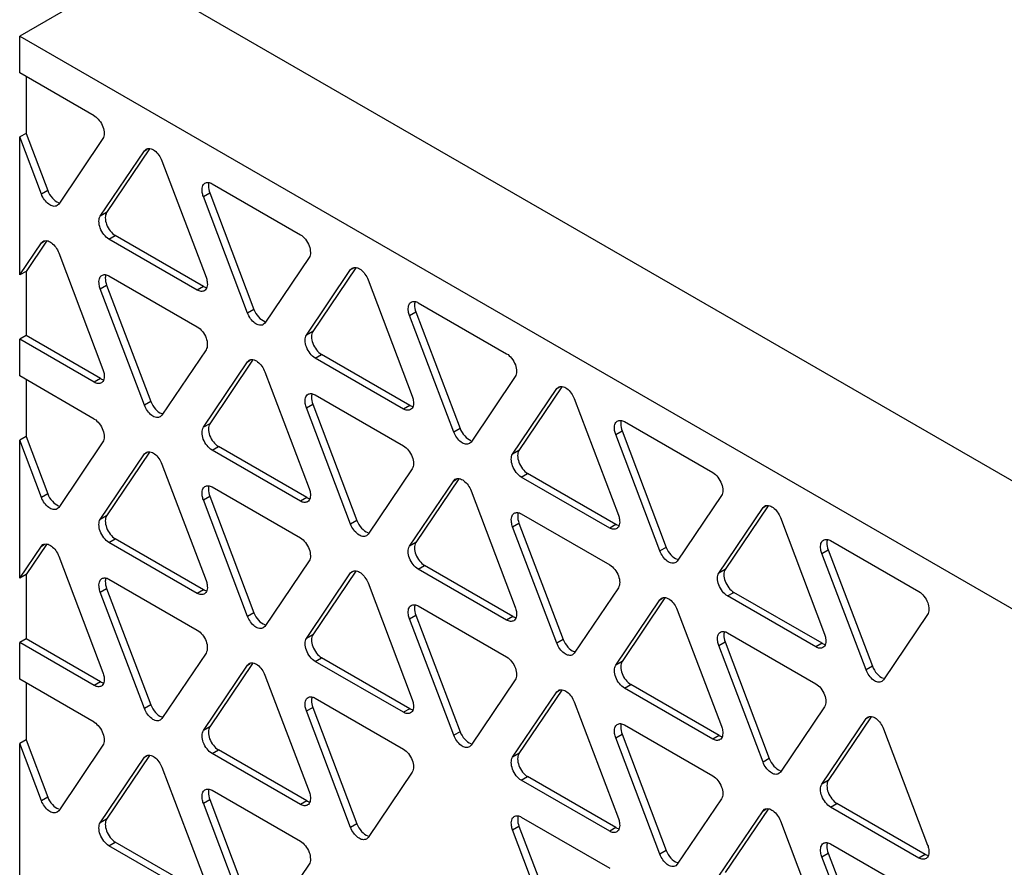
# Model space of a CAD drawing. Header units: millimetres. Extents: x 64 to 499, y 65 to 721.
# Tile 6 of 13: x 98 to 120, y 216 to 235. Entities that reach past the tile are written whole.
import ezdxf

# ---------------------------------------------------------------- set-up
doc = ezdxf.new("R2010")
doc.units = ezdxf.units.MM
doc.header["$LTSCALE"] = 51.146587
doc.layers.get('0').update_dxf_attribs({"linetype": 'CONTINUOUS'})

msp = doc.modelspace()

# ---------------------------------------------------------------- linework, layer by layer
at = {"color": 7, "linetype": 'Continuous'}
for p, q in [((100.233, 235.714), (97.758, 234.285)), ((100.233, 235.714), (156.158, 203.426)), ((97.758, 234.285), (154.327, 201.625)), ((97.758, 233.468), (97.758, 234.285)), ((99.422, 232.507), (97.758, 233.468)), ((97.899, 233.386), (97.899, 232.114)), ((97.899, 232.114), (97.758, 232.033)), ((97.899, 232.114), (98.383, 230.839)), ((98.241, 230.757), (97.758, 232.033)), ((97.758, 228.952), (97.758, 232.033)), ((99.616, 231.996), (98.63, 230.533)), ((99.556, 230.265), (100.542, 231.727)), ((100.655, 231.767), (99.698, 230.346)), ((100.542, 231.727), (100.604, 231.763)), ((100.542, 231.727), (100.578, 231.76)), ((100.93, 231.503), (101.916, 228.902)), ((102.05, 230.989), (104.022, 229.851)), ((98.383, 230.839), (98.241, 230.757)), ((101.857, 230.702), (101.998, 230.783)), ((101.998, 230.783), (102.983, 228.182)), ((98.63, 230.533), (98.594, 230.5)), ((102.842, 228.101), (101.857, 230.702)), ((99.698, 230.346), (99.556, 230.265)), ((97.758, 228.952), (98.241, 229.67)), ((98.354, 229.709), (97.899, 229.033)), ((98.241, 229.67), (98.302, 229.705)), ((98.241, 229.67), (98.277, 229.703)), ((99.75, 229.752), (99.892, 229.834)), ((101.722, 228.614), (99.75, 229.752)), ((101.863, 228.695), (99.892, 229.834)), ((98.63, 229.445), (99.616, 226.843)), ((104.217, 229.339), (103.231, 227.876)), ((97.899, 229.033), (97.758, 228.952)), ((97.899, 229.033), (97.899, 227.598)), ((104.157, 227.608), (105.143, 229.071)), ((105.256, 229.11), (104.298, 227.69)), ((105.143, 229.071), (105.204, 229.106)), ((105.143, 229.071), (105.179, 229.104)), ((99.75, 228.931), (101.722, 227.793)), ((105.532, 228.847), (106.517, 226.246)), ((99.556, 228.643), (99.698, 228.725)), ((100.542, 226.042), (99.556, 228.643)), ((99.698, 228.725), (100.684, 226.124)), ((101.863, 228.695), (101.722, 228.614)), ((106.652, 228.333), (108.624, 227.194)), ((102.983, 228.182), (102.842, 228.101)), ((106.458, 228.045), (106.599, 228.127)), ((106.599, 228.127), (107.585, 225.526)), ((103.231, 227.876), (103.195, 227.843)), ((107.444, 225.444), (106.458, 228.045)), ((104.298, 227.69), (104.157, 227.608)), ((97.899, 227.598), (97.758, 227.517)), ((99.422, 226.556), (97.758, 227.517)), ((97.758, 226.696), (97.758, 227.517)), ((99.563, 226.638), (97.899, 227.598)), ((101.916, 227.281), (100.93, 225.818)), ((101.857, 225.55), (102.842, 227.013)), ((102.955, 227.052), (101.998, 225.631)), ((102.842, 227.013), (102.902, 227.048)), ((102.842, 227.013), (102.877, 227.046)), ((104.351, 227.096), (104.493, 227.177)), ((106.323, 225.957), (104.351, 227.096)), ((106.465, 226.039), (104.493, 227.177)), ((103.231, 226.789), (104.217, 224.187)), ((99.422, 225.735), (97.758, 226.696)), ((97.899, 226.614), (97.899, 225.342)), ((99.563, 226.638), (99.422, 226.556)), ((108.818, 226.683), (107.832, 225.22)), ((108.758, 224.952), (109.744, 226.415)), ((109.857, 226.454), (108.9, 225.034)), ((109.744, 226.415), (109.805, 226.45)), ((109.744, 226.415), (109.78, 226.448)), ((100.684, 226.124), (100.542, 226.042)), ((104.351, 226.275), (106.323, 225.136)), ((110.133, 226.19), (111.118, 223.589)), ((104.157, 225.987), (104.298, 226.069)), ((105.143, 223.386), (104.157, 225.987)), ((104.298, 226.069), (105.285, 223.468)), ((106.465, 226.039), (106.323, 225.957)), ((100.93, 225.818), (100.894, 225.785)), ((111.253, 225.676), (113.225, 224.538)), ((101.998, 225.631), (101.857, 225.55)), ((107.585, 225.526), (107.444, 225.444)), ((111.059, 225.389), (111.2, 225.471)), ((111.2, 225.471), (112.186, 222.869)), ((97.899, 225.342), (97.758, 225.26)), ((98.241, 223.985), (97.758, 225.26)), ((97.758, 222.179), (97.758, 225.26)), ((97.899, 225.342), (98.383, 224.066)), ((99.616, 225.223), (98.63, 223.76)), ((112.045, 222.788), (111.059, 225.389)), ((102.05, 225.038), (102.192, 225.12)), ((104.022, 223.9), (102.05, 225.038)), ((104.164, 223.982), (102.192, 225.12)), ((107.832, 225.22), (107.797, 225.187)), ((108.9, 225.034), (108.758, 224.952)), ((99.556, 223.493), (100.542, 224.954)), ((100.656, 224.994), (99.698, 223.574)), ((100.542, 224.954), (100.604, 224.99)), ((100.542, 224.954), (100.578, 224.988)), ((100.93, 224.73), (101.916, 222.13)), ((106.517, 224.624), (105.532, 223.162)), ((106.458, 222.893), (107.444, 224.357)), ((107.557, 224.396), (106.599, 222.975)), ((107.444, 224.357), (107.505, 224.392)), ((107.444, 224.357), (107.479, 224.39)), ((108.952, 224.439), (109.094, 224.521)), ((110.924, 223.301), (108.952, 224.439)), ((111.065, 223.383), (109.094, 224.521)), ((102.05, 224.218), (104.022, 223.079)), ((107.832, 224.132), (108.818, 221.531)), ((98.383, 224.066), (98.241, 223.985)), ((101.857, 223.929), (101.998, 224.011)), ((102.842, 221.328), (101.857, 223.929)), ((101.998, 224.011), (102.983, 221.41)), ((104.164, 223.982), (104.022, 223.9)), ((113.419, 224.026), (112.433, 222.563)), ((98.63, 223.76), (98.594, 223.727)), ((113.36, 222.295), (114.346, 223.758)), ((114.458, 223.797), (113.501, 222.377)), ((114.346, 223.758), (114.407, 223.793)), ((114.346, 223.758), (114.381, 223.791)), ((99.698, 223.574), (99.556, 223.493)), ((105.285, 223.468), (105.143, 223.386)), ((108.952, 223.619), (110.924, 222.48)), ((114.734, 223.534), (115.72, 220.933)), ((108.758, 223.33), (108.9, 223.412)), ((109.744, 220.73), (108.758, 223.33)), ((108.9, 223.412), (109.886, 220.811)), ((111.065, 223.383), (110.924, 223.301)), ((99.75, 222.98), (99.892, 223.061)), ((101.863, 221.923), (99.892, 223.061)), ((105.532, 223.162), (105.496, 223.128)), ((97.758, 222.179), (98.241, 222.897)), ((98.354, 222.936), (97.899, 222.261)), ((98.241, 222.897), (98.302, 222.932)), ((98.241, 222.897), (98.277, 222.93)), ((101.722, 221.841), (99.75, 222.98)), ((106.599, 222.975), (106.458, 222.893)), ((112.186, 222.869), (112.045, 222.788)), ((115.66, 222.733), (115.802, 222.814)), ((115.802, 222.814), (116.787, 220.213)), ((115.854, 223.02), (117.826, 221.882)), ((98.63, 222.672), (99.616, 220.072)), ((116.646, 220.131), (115.66, 222.733)), ((104.217, 222.567), (103.231, 221.104)), ((106.652, 222.382), (106.793, 222.463)), ((108.624, 221.243), (106.652, 222.382)), ((108.766, 221.325), (106.793, 222.463)), ((112.433, 222.563), (112.398, 222.53)), ((113.501, 222.377), (113.36, 222.295)), ((97.899, 222.261), (97.758, 222.179)), ((97.899, 222.261), (97.899, 220.826)), ((99.75, 222.159), (101.722, 221.021)), ((104.157, 220.836), (105.143, 222.298)), ((105.256, 222.338), (104.298, 220.918)), ((105.143, 222.298), (105.205, 222.334)), ((105.143, 222.298), (105.179, 222.332)), ((99.556, 221.871), (99.698, 221.952)), ((99.698, 221.952), (100.684, 219.352)), ((105.532, 222.074), (106.517, 219.474)), ((111.118, 221.968), (110.133, 220.505)), ((100.542, 219.27), (99.556, 221.871)), ((101.863, 221.923), (101.722, 221.841)), ((112.158, 221.74), (111.2, 220.319)), ((112.045, 221.7), (112.106, 221.735)), ((112.045, 221.7), (112.081, 221.733)), ((113.554, 221.783), (113.695, 221.864)), ((115.525, 220.645), (113.554, 221.783)), ((115.667, 220.726), (113.695, 221.864)), ((106.652, 221.561), (108.624, 220.422)), ((111.059, 220.237), (112.045, 221.7)), ((102.983, 221.41), (102.842, 221.328)), ((106.458, 221.273), (106.599, 221.355)), ((107.444, 218.672), (106.458, 221.273)), ((106.599, 221.355), (107.585, 218.753)), ((108.766, 221.325), (108.624, 221.243)), ((112.433, 221.476), (113.419, 218.874)), ((118.02, 221.37), (117.034, 219.907)), ((103.231, 221.104), (103.195, 221.07)), ((104.298, 220.918), (104.157, 220.836)), ((113.554, 220.962), (115.525, 219.824)), ((97.899, 220.826), (97.758, 220.744)), ((99.422, 219.784), (97.758, 220.744)), ((97.758, 219.923), (97.758, 220.744)), ((99.563, 219.865), (97.899, 220.826)), ((109.886, 220.811), (109.744, 220.73)), ((113.36, 220.674), (113.501, 220.756)), ((114.346, 218.073), (113.36, 220.674)), ((113.501, 220.756), (114.487, 218.155)), ((115.667, 220.726), (115.525, 220.645)), ((101.916, 220.508), (100.93, 219.046)), ((104.351, 220.323), (104.493, 220.405)), ((106.465, 219.266), (104.493, 220.405)), ((110.133, 220.505), (110.097, 220.472)), ((101.857, 218.778), (102.842, 220.24)), ((102.955, 220.279), (101.998, 218.859)), ((102.842, 220.24), (102.902, 220.275)), ((102.842, 220.24), (102.877, 220.273)), ((106.323, 219.185), (104.351, 220.323)), ((111.2, 220.319), (111.059, 220.237)), ((116.787, 220.213), (116.646, 220.131)), ((103.231, 220.016), (104.217, 217.415)), ((99.422, 218.962), (97.758, 219.923)), ((97.899, 219.841), (97.899, 218.569)), ((99.563, 219.865), (99.422, 219.784)), ((108.818, 219.911), (107.832, 218.448)), ((111.253, 219.725), (111.395, 219.807)), ((113.366, 218.668), (111.395, 219.807)), ((117.034, 219.907), (116.999, 219.874)), ((108.758, 218.18), (109.744, 219.642)), ((109.858, 219.681), (108.9, 218.262)), ((109.744, 219.642), (109.806, 219.677)), ((109.744, 219.642), (109.78, 219.675)), ((113.225, 218.587), (111.253, 219.725)), ((100.684, 219.352), (100.542, 219.27)), ((104.157, 219.215), (104.298, 219.296)), ((104.298, 219.296), (105.285, 216.695)), ((104.351, 219.503), (106.323, 218.365)), ((110.133, 219.417), (111.118, 216.817)), ((115.72, 219.311), (114.734, 217.849)), ((105.143, 216.614), (104.157, 219.215)), ((106.465, 219.266), (106.323, 219.185)), ((116.759, 219.083), (115.802, 217.662)), ((116.646, 219.044), (116.706, 219.079)), ((116.646, 219.044), (116.681, 219.077)), ((100.93, 219.046), (100.894, 219.012)), ((101.998, 218.859), (101.857, 218.778)), ((111.253, 218.904), (113.225, 217.766)), ((115.66, 217.58), (116.646, 219.044)), ((107.585, 218.753), (107.444, 218.672)), ((111.059, 218.617), (111.2, 218.698)), ((111.2, 218.698), (112.186, 216.097)), ((113.366, 218.668), (113.225, 218.587)), ((117.034, 218.82), (118.02, 216.218)), ((97.899, 218.569), (97.758, 218.487)), ((98.241, 217.212), (97.758, 218.487)), ((97.758, 206.769), (97.758, 218.487)), ((97.899, 218.569), (98.383, 217.293)), ((99.616, 218.45), (98.63, 216.987)), ((107.832, 218.448), (107.796, 218.414)), ((112.045, 216.015), (111.059, 218.617)), ((100.655, 218.221), (99.698, 216.801)), ((100.542, 218.182), (100.603, 218.217)), ((100.542, 218.182), (100.578, 218.215)), ((102.05, 218.266), (102.192, 218.348)), ((104.022, 217.128), (102.05, 218.266)), ((104.164, 217.209), (102.192, 218.348)), ((108.9, 218.262), (108.758, 218.18)), ((99.556, 216.72), (100.542, 218.182)), ((114.487, 218.155), (114.346, 218.073)), ((100.93, 217.958), (101.916, 215.357)), ((106.517, 217.852), (105.532, 216.389)), ((114.734, 217.849), (114.698, 217.816)), ((108.952, 217.667), (109.094, 217.749)), ((110.924, 216.529), (108.952, 217.667)), ((111.065, 216.61), (109.094, 217.749)), ((115.802, 217.662), (115.66, 217.58)), ((102.05, 217.445), (104.022, 216.306)), ((98.383, 217.293), (98.241, 217.212)), ((101.857, 217.156), (101.998, 217.238)), ((102.842, 214.555), (101.857, 217.156)), ((101.998, 217.238), (102.983, 214.637)), ((104.164, 217.209), (104.022, 217.128)), ((113.419, 217.254), (112.433, 215.791)), ((115.854, 217.069), (115.995, 217.151)), ((117.967, 216.012), (115.995, 217.151)), ((98.63, 216.987), (98.594, 216.954)), ((113.36, 215.524), (114.346, 216.985)), ((114.459, 217.025), (113.501, 215.605)), ((114.346, 216.985), (114.407, 217.021)), ((114.346, 216.985), (114.381, 217.019)), ((117.826, 215.931), (115.854, 217.069)), ((99.698, 216.801), (99.556, 216.72)), ((105.285, 216.695), (105.143, 216.614)), ((108.952, 216.847), (110.924, 215.708)), ((114.734, 216.761), (115.72, 214.161)), ((108.758, 216.558), (108.9, 216.64)), ((109.744, 213.957), (108.758, 216.558)), ((108.9, 216.64), (109.886, 214.039)), ((111.065, 216.61), (110.924, 216.529)), ((99.75, 216.207), (99.892, 216.289)), ((101.863, 215.15), (99.892, 216.289)), ((105.532, 216.389), (105.496, 216.356)), ((115.854, 216.248), (117.826, 215.11)), ((101.722, 215.069), (99.75, 216.207)), ((112.186, 216.097), (112.045, 216.015)), ((115.66, 215.96), (115.802, 216.042)), ((115.802, 216.042), (116.787, 213.441)), ((117.967, 216.012), (117.826, 215.931)), ((104.217, 215.794), (103.231, 214.331)), ((112.433, 215.791), (112.398, 215.758)), ((116.646, 213.359), (115.66, 215.96))]:
    msp.add_line(p, q, dxfattribs=at)
for points, knots in [([(99.422, 232.507), (99.466, 232.482), (99.543, 232.404), (99.623, 232.267), (99.653, 232.122), (99.638, 232.028), (99.616, 231.996)], [0, 0, 0, 0, 0.256841, 0.54309, 0.801105, 1, 1, 1, 1]), ([(100.578, 231.76), (100.603, 231.775), (100.675, 231.784), (100.778, 231.729), (100.867, 231.63), (100.913, 231.548), (100.93, 231.503)], [0, 0, 0, 0, 0.183038, 0.415068, 0.703117, 1, 1, 1, 1]), ([(101.857, 230.702), (101.845, 230.732), (101.831, 230.785), (101.826, 230.86), (101.833, 230.92), (101.853, 230.97), (101.879, 230.993), (101.892, 231.001)], [0, 0, 0, 0, 0.298684, 0.507132, 0.693634, 0.855144, 1, 1, 1, 1]), ([(101.892, 231.001), (101.914, 231.014), (101.972, 231.024), (102.025, 231.004), (102.05, 230.989)], [0, 0, 0, 0, 0.459303, 1, 1, 1, 1]), ([(101.974, 230.99), (101.971, 230.974), (101.964, 230.905), (101.979, 230.834), (101.998, 230.783)], [0, 0, 0, 0, 0.226283, 1, 1, 1, 1]), ([(98.594, 230.5), (98.569, 230.485), (98.496, 230.477), (98.393, 230.532), (98.305, 230.63), (98.258, 230.713), (98.241, 230.757)], [0, 0, 0, 0, 0.18305, 0.415109, 0.703089, 1, 1, 1, 1]), ([(98.383, 230.839), (98.406, 230.777), (98.472, 230.671), (98.572, 230.587), (98.627, 230.572)], [0, 0, 0, 0, 0.537113, 1, 1, 1, 1]), ([(99.698, 230.346), (99.676, 230.314), (99.66, 230.219), (99.69, 230.075), (99.771, 229.937), (99.848, 229.859), (99.892, 229.834)], [0, 0, 0, 0, 0.1987, 0.456762, 0.743138, 1, 1, 1, 1]), ([(99.75, 229.752), (99.706, 229.777), (99.629, 229.855), (99.549, 229.993), (99.518, 230.138), (99.534, 230.232), (99.556, 230.265)], [0, 0, 0, 0, 0.256862, 0.543238, 0.8013, 1, 1, 1, 1]), ([(104.022, 229.851), (104.066, 229.826), (104.143, 229.748), (104.224, 229.611), (104.254, 229.466), (104.239, 229.372), (104.217, 229.339)], [0, 0, 0, 0, 0.25667, 0.542764, 0.800894, 1, 1, 1, 1]), ([(98.277, 229.703), (98.302, 229.717), (98.374, 229.726), (98.478, 229.671), (98.566, 229.572), (98.613, 229.49), (98.63, 229.445)], [0, 0, 0, 0, 0.183034, 0.414992, 0.703051, 1, 1, 1, 1]), ([(99.592, 228.943), (99.614, 228.956), (99.671, 228.966), (99.725, 228.946), (99.75, 228.931)], [0, 0, 0, 0, 0.459299, 1, 1, 1, 1]), ([(105.179, 229.104), (105.204, 229.119), (105.276, 229.127), (105.38, 229.072), (105.468, 228.974), (105.515, 228.891), (105.532, 228.847)], [0, 0, 0, 0, 0.183052, 0.415189, 0.703139, 1, 1, 1, 1]), ([(99.556, 228.643), (99.545, 228.673), (99.531, 228.727), (99.525, 228.802), (99.532, 228.862), (99.553, 228.912), (99.578, 228.935), (99.592, 228.943)], [0, 0, 0, 0, 0.298686, 0.507114, 0.693604, 0.855122, 1, 1, 1, 1]), ([(99.674, 228.932), (99.67, 228.916), (99.664, 228.846), (99.678, 228.775), (99.698, 228.725)], [0, 0, 0, 0, 0.226268, 1, 1, 1, 1]), ([(101.916, 228.902), (101.928, 228.872), (101.942, 228.818), (101.948, 228.743), (101.94, 228.683), (101.919, 228.633), (101.894, 228.61), (101.881, 228.602)], [0, 0, 0, 0, 0.298674, 0.507047, 0.693493, 0.85503, 1, 1, 1, 1]), ([(101.881, 228.602), (101.859, 228.589), (101.801, 228.579), (101.748, 228.599), (101.722, 228.614)], [0, 0, 0, 0, 0.459344, 1, 1, 1, 1]), ([(101.863, 228.695), (101.87, 228.692), (101.894, 228.679), (101.921, 228.671), (101.94, 228.669)], [0, 0, 0, 0, 0.266793, 1, 1, 1, 1]), ([(106.458, 228.045), (106.446, 228.076), (106.432, 228.129), (106.427, 228.204), (106.434, 228.263), (106.455, 228.314), (106.48, 228.337), (106.493, 228.345)], [0, 0, 0, 0, 0.298687, 0.507111, 0.693586, 0.855095, 1, 1, 1, 1]), ([(106.493, 228.345), (106.515, 228.357), (106.573, 228.367), (106.626, 228.348), (106.652, 228.333)], [0, 0, 0, 0, 0.459227, 1, 1, 1, 1]), ([(106.575, 228.333), (106.572, 228.318), (106.565, 228.248), (106.58, 228.178), (106.599, 228.127)], [0, 0, 0, 0, 0.22627, 1, 1, 1, 1]), ([(103.195, 227.843), (103.17, 227.829), (103.098, 227.82), (102.994, 227.875), (102.906, 227.974), (102.859, 228.056), (102.842, 228.101)], [0, 0, 0, 0, 0.183065, 0.415149, 0.703055, 1, 1, 1, 1]), ([(102.983, 228.182), (103.007, 228.121), (103.073, 228.015), (103.173, 227.931), (103.228, 227.916)], [0, 0, 0, 0, 0.537181, 1, 1, 1, 1]), ([(101.722, 227.793), (101.766, 227.768), (101.843, 227.69), (101.924, 227.552), (101.954, 227.408), (101.938, 227.313), (101.916, 227.281)], [0, 0, 0, 0, 0.256793, 0.543027, 0.801104, 1, 1, 1, 1]), ([(104.298, 227.69), (104.277, 227.658), (104.261, 227.563), (104.291, 227.418), (104.372, 227.28), (104.449, 227.202), (104.493, 227.177)], [0, 0, 0, 0, 0.198857, 0.456914, 0.743202, 1, 1, 1, 1]), ([(104.351, 227.096), (104.308, 227.121), (104.23, 227.199), (104.15, 227.336), (104.119, 227.481), (104.135, 227.576), (104.157, 227.608)], [0, 0, 0, 0, 0.256798, 0.543086, 0.801143, 1, 1, 1, 1]), ([(102.877, 227.046), (102.903, 227.061), (102.975, 227.07), (103.079, 227.015), (103.167, 226.916), (103.214, 226.833), (103.231, 226.789)], [0, 0, 0, 0, 0.183029, 0.414902, 0.702971, 1, 1, 1, 1]), ([(108.624, 227.194), (108.668, 227.169), (108.745, 227.091), (108.826, 226.954), (108.856, 226.809), (108.84, 226.715), (108.818, 226.683)], [0, 0, 0, 0, 0.256973, 0.543301, 0.801244, 1, 1, 1, 1]), ([(99.616, 226.843), (99.627, 226.813), (99.641, 226.76), (99.647, 226.685), (99.64, 226.625), (99.619, 226.575), (99.594, 226.552), (99.58, 226.544)], [0, 0, 0, 0, 0.298683, 0.50708, 0.693539, 0.85506, 1, 1, 1, 1]), ([(99.58, 226.544), (99.558, 226.532), (99.501, 226.521), (99.447, 226.541), (99.422, 226.556)], [0, 0, 0, 0, 0.459319, 1, 1, 1, 1]), ([(99.563, 226.638), (99.57, 226.634), (99.594, 226.621), (99.62, 226.613), (99.64, 226.611)], [0, 0, 0, 0, 0.266662, 1, 1, 1, 1]), ([(109.78, 226.448), (109.805, 226.462), (109.878, 226.471), (109.981, 226.416), (110.069, 226.317), (110.116, 226.235), (110.133, 226.19)], [0, 0, 0, 0, 0.18305, 0.415109, 0.703089, 1, 1, 1, 1]), ([(100.684, 226.124), (100.707, 226.062), (100.773, 225.957), (100.872, 225.873), (100.927, 225.857)], [0, 0, 0, 0, 0.537171, 1, 1, 1, 1]), ([(104.157, 225.987), (104.146, 226.017), (104.131, 226.07), (104.126, 226.145), (104.133, 226.205), (104.154, 226.256), (104.179, 226.279), (104.193, 226.287)], [0, 0, 0, 0, 0.298688, 0.5071, 0.693575, 0.855095, 1, 1, 1, 1]), ([(104.193, 226.287), (104.214, 226.299), (104.272, 226.309), (104.326, 226.29), (104.351, 226.275)], [0, 0, 0, 0, 0.459262, 1, 1, 1, 1]), ([(104.275, 226.275), (104.271, 226.26), (104.265, 226.19), (104.279, 226.119), (104.298, 226.069)], [0, 0, 0, 0, 0.226264, 1, 1, 1, 1]), ([(106.517, 226.246), (106.529, 226.216), (106.543, 226.162), (106.548, 226.087), (106.541, 226.027), (106.52, 225.977), (106.495, 225.953), (106.482, 225.945)], [0, 0, 0, 0, 0.298676, 0.5071, 0.693567, 0.855071, 1, 1, 1, 1]), ([(100.894, 225.785), (100.869, 225.77), (100.797, 225.762), (100.694, 225.817), (100.606, 225.915), (100.559, 225.998), (100.542, 226.042)], [0, 0, 0, 0, 0.183031, 0.415, 0.703127, 1, 1, 1, 1]), ([(106.482, 225.945), (106.46, 225.933), (106.402, 225.923), (106.349, 225.942), (106.323, 225.957)], [0, 0, 0, 0, 0.459374, 1, 1, 1, 1]), ([(106.465, 226.039), (106.471, 226.035), (106.495, 226.023), (106.522, 226.015), (106.541, 226.012)], [0, 0, 0, 0, 0.266735, 1, 1, 1, 1]), ([(99.422, 225.735), (99.466, 225.71), (99.543, 225.632), (99.623, 225.495), (99.653, 225.35), (99.638, 225.256), (99.616, 225.223)], [0, 0, 0, 0, 0.256843, 0.543148, 0.801151, 1, 1, 1, 1]), ([(111.059, 225.389), (111.048, 225.419), (111.033, 225.472), (111.028, 225.547), (111.035, 225.607), (111.056, 225.657), (111.081, 225.68), (111.094, 225.688)], [0, 0, 0, 0, 0.298702, 0.507157, 0.693661, 0.855162, 1, 1, 1, 1]), ([(111.094, 225.688), (111.116, 225.701), (111.174, 225.711), (111.228, 225.691), (111.253, 225.676)], [0, 0, 0, 0, 0.459179, 1, 1, 1, 1]), ([(111.176, 225.677), (111.173, 225.661), (111.167, 225.592), (111.181, 225.521), (111.2, 225.471)], [0, 0, 0, 0, 0.226325, 1, 1, 1, 1]), ([(102.05, 225.038), (102.007, 225.064), (101.93, 225.141), (101.849, 225.279), (101.819, 225.423), (101.835, 225.517), (101.857, 225.55)], [0, 0, 0, 0, 0.256849, 0.54323, 0.801365, 1, 1, 1, 1]), ([(101.998, 225.631), (101.976, 225.599), (101.961, 225.505), (101.991, 225.36), (102.071, 225.223), (102.148, 225.145), (102.192, 225.12)], [0, 0, 0, 0, 0.198635, 0.45677, 0.743151, 1, 1, 1, 1]), ([(107.797, 225.187), (107.771, 225.172), (107.699, 225.164), (107.596, 225.219), (107.508, 225.317), (107.461, 225.4), (107.444, 225.444)], [0, 0, 0, 0, 0.183035, 0.414991, 0.703047, 1, 1, 1, 1]), ([(107.585, 225.526), (107.609, 225.464), (107.674, 225.358), (107.774, 225.274), (107.829, 225.259)], [0, 0, 0, 0, 0.537189, 1, 1, 1, 1]), ([(100.578, 224.988), (100.604, 225.002), (100.676, 225.011), (100.779, 224.956), (100.867, 224.857), (100.913, 224.775), (100.93, 224.73)], [0, 0, 0, 0, 0.183031, 0.415, 0.703127, 1, 1, 1, 1]), ([(106.323, 225.136), (106.367, 225.111), (106.444, 225.033), (106.525, 224.896), (106.555, 224.751), (106.539, 224.657), (106.517, 224.624)], [0, 0, 0, 0, 0.256918, 0.54321, 0.801116, 1, 1, 1, 1]), ([(108.9, 225.034), (108.878, 225.001), (108.862, 224.907), (108.892, 224.762), (108.973, 224.624), (109.05, 224.546), (109.094, 224.521)], [0, 0, 0, 0, 0.198804, 0.456794, 0.743155, 1, 1, 1, 1]), ([(108.952, 224.439), (108.908, 224.465), (108.831, 224.542), (108.751, 224.68), (108.721, 224.825), (108.736, 224.919), (108.758, 224.952)], [0, 0, 0, 0, 0.256845, 0.543206, 0.801196, 1, 1, 1, 1]), ([(107.479, 224.39), (107.505, 224.404), (107.577, 224.413), (107.68, 224.358), (107.768, 224.259), (107.815, 224.177), (107.832, 224.132)], [0, 0, 0, 0, 0.183052, 0.415118, 0.703095, 1, 1, 1, 1]), ([(113.225, 224.538), (113.269, 224.513), (113.346, 224.435), (113.427, 224.298), (113.457, 224.153), (113.441, 224.059), (113.419, 224.026)], [0, 0, 0, 0, 0.256858, 0.543123, 0.80121, 1, 1, 1, 1]), ([(101.857, 223.929), (101.845, 223.959), (101.831, 224.013), (101.826, 224.088), (101.833, 224.148), (101.854, 224.198), (101.879, 224.221), (101.892, 224.229)], [0, 0, 0, 0, 0.29867, 0.507076, 0.69355, 0.855077, 1, 1, 1, 1]), ([(101.892, 224.229), (101.914, 224.242), (101.972, 224.252), (102.025, 224.232), (102.05, 224.218)], [0, 0, 0, 0, 0.459386, 1, 1, 1, 1]), ([(101.974, 224.218), (101.971, 224.202), (101.964, 224.133), (101.979, 224.062), (101.998, 224.011)], [0, 0, 0, 0, 0.226222, 1, 1, 1, 1]), ([(104.217, 224.187), (104.228, 224.157), (104.243, 224.104), (104.248, 224.029), (104.24, 223.969), (104.22, 223.919), (104.195, 223.896), (104.181, 223.888)], [0, 0, 0, 0, 0.29868, 0.506986, 0.693404, 0.854982, 1, 1, 1, 1]), ([(98.594, 223.727), (98.568, 223.712), (98.496, 223.704), (98.393, 223.759), (98.305, 223.857), (98.258, 223.94), (98.241, 223.985)], [0, 0, 0, 0, 0.18303, 0.41505, 0.703131, 1, 1, 1, 1]), ([(98.383, 224.066), (98.406, 224.004), (98.472, 223.899), (98.572, 223.815), (98.627, 223.799)], [0, 0, 0, 0, 0.53719, 1, 1, 1, 1]), ([(104.164, 223.982), (104.17, 223.978), (104.194, 223.965), (104.221, 223.957), (104.241, 223.955)], [0, 0, 0, 0, 0.266758, 1, 1, 1, 1]), ([(104.181, 223.888), (104.159, 223.876), (104.101, 223.865), (104.048, 223.885), (104.022, 223.9)], [0, 0, 0, 0, 0.459256, 1, 1, 1, 1]), ([(114.381, 223.791), (114.407, 223.806), (114.479, 223.814), (114.582, 223.759), (114.67, 223.661), (114.717, 223.578), (114.734, 223.534)], [0, 0, 0, 0, 0.183036, 0.415149, 0.703175, 1, 1, 1, 1]), ([(99.75, 222.98), (99.706, 223.005), (99.629, 223.083), (99.548, 223.221), (99.518, 223.366), (99.534, 223.46), (99.556, 223.493)], [0, 0, 0, 0, 0.256935, 0.543315, 0.801208, 1, 1, 1, 1]), ([(99.698, 223.574), (99.676, 223.542), (99.66, 223.447), (99.69, 223.302), (99.77, 223.164), (99.848, 223.087), (99.892, 223.061)], [0, 0, 0, 0, 0.198792, 0.456685, 0.743065, 1, 1, 1, 1]), ([(105.285, 223.468), (105.308, 223.406), (105.374, 223.3), (105.474, 223.216), (105.529, 223.2)], [0, 0, 0, 0, 0.537214, 1, 1, 1, 1]), ([(108.758, 223.33), (108.747, 223.361), (108.733, 223.414), (108.727, 223.489), (108.734, 223.549), (108.755, 223.599), (108.78, 223.622), (108.794, 223.63)], [0, 0, 0, 0, 0.298671, 0.507062, 0.693521, 0.855051, 1, 1, 1, 1]), ([(108.794, 223.63), (108.816, 223.643), (108.873, 223.653), (108.927, 223.633), (108.952, 223.619)], [0, 0, 0, 0, 0.459349, 1, 1, 1, 1]), ([(108.876, 223.619), (108.873, 223.604), (108.866, 223.534), (108.881, 223.463), (108.9, 223.412)], [0, 0, 0, 0, 0.226218, 1, 1, 1, 1]), ([(111.118, 223.589), (111.13, 223.559), (111.144, 223.506), (111.15, 223.431), (111.142, 223.371), (111.122, 223.32), (111.096, 223.297), (111.083, 223.289)], [0, 0, 0, 0, 0.298689, 0.507097, 0.693574, 0.855099, 1, 1, 1, 1]), ([(105.496, 223.128), (105.471, 223.114), (105.399, 223.105), (105.295, 223.16), (105.207, 223.259), (105.16, 223.342), (105.143, 223.386)], [0, 0, 0, 0, 0.183039, 0.415082, 0.703161, 1, 1, 1, 1]), ([(111.083, 223.289), (111.061, 223.276), (111.003, 223.266), (110.95, 223.286), (110.924, 223.301)], [0, 0, 0, 0, 0.459295, 1, 1, 1, 1]), ([(111.065, 223.383), (111.072, 223.379), (111.096, 223.366), (111.123, 223.358), (111.143, 223.356)], [0, 0, 0, 0, 0.266784, 1, 1, 1, 1]), ([(104.022, 223.079), (104.066, 223.054), (104.143, 222.976), (104.224, 222.839), (104.254, 222.694), (104.239, 222.599), (104.217, 222.567)], [0, 0, 0, 0, 0.256672, 0.542822, 0.800939, 1, 1, 1, 1]), ([(115.66, 222.733), (115.649, 222.763), (115.634, 222.816), (115.629, 222.891), (115.636, 222.951), (115.657, 223.001), (115.682, 223.024), (115.695, 223.032)], [0, 0, 0, 0, 0.2987, 0.50717, 0.693689, 0.855188, 1, 1, 1, 1]), ([(115.695, 223.032), (115.717, 223.045), (115.775, 223.055), (115.828, 223.035), (115.854, 223.02)], [0, 0, 0, 0, 0.459217, 1, 1, 1, 1]), ([(98.277, 222.93), (98.302, 222.944), (98.374, 222.953), (98.478, 222.898), (98.566, 222.8), (98.613, 222.717), (98.63, 222.672)], [0, 0, 0, 0, 0.183037, 0.41499, 0.703043, 1, 1, 1, 1]), ([(106.652, 222.382), (106.608, 222.407), (106.531, 222.484), (106.45, 222.622), (106.42, 222.766), (106.436, 222.861), (106.458, 222.893)], [0, 0, 0, 0, 0.256703, 0.542917, 0.801091, 1, 1, 1, 1]), ([(106.599, 222.975), (106.577, 222.943), (106.562, 222.848), (106.592, 222.704), (106.673, 222.566), (106.75, 222.489), (106.793, 222.463)], [0, 0, 0, 0, 0.198909, 0.457083, 0.743297, 1, 1, 1, 1]), ([(112.186, 222.869), (112.21, 222.807), (112.275, 222.702), (112.376, 222.618), (112.43, 222.603)], [0, 0, 0, 0, 0.537189, 1, 1, 1, 1]), ([(115.777, 223.021), (115.774, 223.005), (115.768, 222.935), (115.782, 222.865), (115.802, 222.814)], [0, 0, 0, 0, 0.22633, 1, 1, 1, 1]), ([(112.398, 222.53), (112.372, 222.516), (112.3, 222.507), (112.197, 222.562), (112.109, 222.661), (112.062, 222.743), (112.045, 222.788)], [0, 0, 0, 0, 0.183035, 0.414991, 0.703047, 1, 1, 1, 1]), ([(110.924, 222.48), (110.968, 222.455), (111.045, 222.377), (111.126, 222.24), (111.156, 222.095), (111.14, 222), (111.118, 221.968)], [0, 0, 0, 0, 0.256814, 0.543061, 0.801202, 1, 1, 1, 1]), ([(113.501, 222.377), (113.479, 222.345), (113.463, 222.25), (113.493, 222.105), (113.574, 221.967), (113.652, 221.89), (113.695, 221.864)], [0, 0, 0, 0, 0.198734, 0.45694, 0.743252, 1, 1, 1, 1]), ([(99.556, 221.871), (99.545, 221.901), (99.531, 221.954), (99.525, 222.029), (99.532, 222.09), (99.553, 222.14), (99.578, 222.163), (99.592, 222.171)], [0, 0, 0, 0, 0.298678, 0.507132, 0.693628, 0.855126, 1, 1, 1, 1]), ([(99.592, 222.171), (99.614, 222.184), (99.671, 222.194), (99.725, 222.174), (99.75, 222.159)], [0, 0, 0, 0, 0.459323, 1, 1, 1, 1]), ([(99.674, 222.16), (99.671, 222.144), (99.664, 222.074), (99.678, 222.003), (99.698, 221.952)], [0, 0, 0, 0, 0.226207, 1, 1, 1, 1]), ([(105.179, 222.332), (105.204, 222.346), (105.277, 222.355), (105.38, 222.299), (105.468, 222.201), (105.515, 222.118), (105.532, 222.074)], [0, 0, 0, 0, 0.183032, 0.415129, 0.703181, 1, 1, 1, 1]), ([(113.554, 221.783), (113.51, 221.808), (113.433, 221.886), (113.352, 222.024), (113.322, 222.168), (113.338, 222.263), (113.36, 222.295)], [0, 0, 0, 0, 0.256748, 0.54306, 0.801266, 1, 1, 1, 1]), ([(101.916, 222.13), (101.928, 222.1), (101.942, 222.046), (101.948, 221.971), (101.94, 221.911), (101.919, 221.861), (101.894, 221.837), (101.881, 221.829)], [0, 0, 0, 0, 0.298665, 0.507055, 0.693506, 0.855031, 1, 1, 1, 1]), ([(101.881, 221.829), (101.859, 221.817), (101.801, 221.807), (101.748, 221.826), (101.722, 221.841)], [0, 0, 0, 0, 0.459369, 1, 1, 1, 1]), ([(101.863, 221.923), (101.87, 221.919), (101.894, 221.907), (101.921, 221.899), (101.94, 221.896)], [0, 0, 0, 0, 0.266807, 1, 1, 1, 1]), ([(112.081, 221.733), (112.106, 221.748), (112.178, 221.756), (112.281, 221.701), (112.37, 221.603), (112.416, 221.52), (112.433, 221.476)], [0, 0, 0, 0, 0.183052, 0.415118, 0.703095, 1, 1, 1, 1]), ([(117.826, 221.882), (117.869, 221.856), (117.947, 221.779), (118.027, 221.641), (118.058, 221.497), (118.042, 221.402), (118.02, 221.37)], [0, 0, 0, 0, 0.256726, 0.542912, 0.801071, 1, 1, 1, 1]), ([(106.458, 221.273), (106.446, 221.303), (106.432, 221.357), (106.427, 221.431), (106.434, 221.491), (106.455, 221.542), (106.48, 221.565), (106.493, 221.573)], [0, 0, 0, 0, 0.298673, 0.507056, 0.693502, 0.855028, 1, 1, 1, 1]), ([(106.493, 221.573), (106.515, 221.585), (106.573, 221.595), (106.626, 221.576), (106.652, 221.561)], [0, 0, 0, 0, 0.45931, 1, 1, 1, 1]), ([(106.575, 221.561), (106.572, 221.546), (106.565, 221.476), (106.58, 221.405), (106.599, 221.355)], [0, 0, 0, 0, 0.226208, 1, 1, 1, 1]), ([(108.818, 221.531), (108.829, 221.501), (108.844, 221.447), (108.849, 221.372), (108.842, 221.312), (108.821, 221.262), (108.796, 221.239), (108.783, 221.231)], [0, 0, 0, 0, 0.298697, 0.507155, 0.693661, 0.855161, 1, 1, 1, 1]), ([(103.195, 221.071), (103.17, 221.056), (103.097, 221.047), (102.994, 221.103), (102.906, 221.201), (102.859, 221.284), (102.842, 221.328)], [0, 0, 0, 0, 0.183059, 0.415079, 0.703058, 1, 1, 1, 1]), ([(102.983, 221.41), (103.007, 221.348), (103.073, 221.242), (103.173, 221.158), (103.228, 221.143)], [0, 0, 0, 0, 0.537308, 1, 1, 1, 1]), ([(108.766, 221.325), (108.772, 221.321), (108.796, 221.309), (108.822, 221.3), (108.842, 221.298)], [0, 0, 0, 0, 0.26664, 1, 1, 1, 1]), ([(108.783, 221.231), (108.761, 221.219), (108.703, 221.209), (108.65, 221.228), (108.624, 221.243)], [0, 0, 0, 0, 0.459305, 1, 1, 1, 1]), ([(101.722, 221.021), (101.766, 220.996), (101.843, 220.918), (101.924, 220.78), (101.954, 220.635), (101.938, 220.541), (101.916, 220.508)], [0, 0, 0, 0, 0.256858, 0.5431, 0.801032, 1, 1, 1, 1]), ([(104.351, 220.323), (104.308, 220.348), (104.23, 220.426), (104.149, 220.564), (104.119, 220.709), (104.135, 220.804), (104.157, 220.836)], [0, 0, 0, 0, 0.25686, 0.543158, 0.801077, 1, 1, 1, 1]), ([(104.298, 220.918), (104.277, 220.886), (104.261, 220.791), (104.291, 220.646), (104.372, 220.508), (104.449, 220.43), (104.493, 220.405)], [0, 0, 0, 0, 0.198923, 0.456842, 0.74314, 1, 1, 1, 1]), ([(113.36, 220.674), (113.348, 220.704), (113.334, 220.757), (113.328, 220.832), (113.336, 220.892), (113.356, 220.943), (113.382, 220.966), (113.395, 220.974)], [0, 0, 0, 0, 0.298685, 0.507067, 0.693537, 0.855083, 1, 1, 1, 1]), ([(113.395, 220.974), (113.417, 220.986), (113.475, 220.996), (113.528, 220.977), (113.554, 220.962)], [0, 0, 0, 0, 0.459268, 1, 1, 1, 1]), ([(113.477, 220.962), (113.474, 220.947), (113.467, 220.877), (113.482, 220.806), (113.501, 220.756)], [0, 0, 0, 0, 0.226289, 1, 1, 1, 1]), ([(115.72, 220.933), (115.731, 220.903), (115.745, 220.849), (115.751, 220.774), (115.744, 220.714), (115.723, 220.664), (115.698, 220.64), (115.684, 220.633)], [0, 0, 0, 0, 0.298689, 0.507097, 0.693574, 0.855099, 1, 1, 1, 1]), ([(110.097, 220.472), (110.072, 220.457), (109.999, 220.449), (109.896, 220.504), (109.808, 220.602), (109.761, 220.685), (109.744, 220.73)], [0, 0, 0, 0, 0.183036, 0.414986, 0.703099, 1, 1, 1, 1]), ([(109.886, 220.811), (109.909, 220.749), (109.975, 220.644), (110.075, 220.56), (110.13, 220.544)], [0, 0, 0, 0, 0.537254, 1, 1, 1, 1]), ([(115.684, 220.633), (115.662, 220.62), (115.604, 220.61), (115.551, 220.63), (115.525, 220.645)], [0, 0, 0, 0, 0.459295, 1, 1, 1, 1]), ([(115.667, 220.726), (115.673, 220.723), (115.697, 220.71), (115.724, 220.702), (115.744, 220.699)], [0, 0, 0, 0, 0.266784, 1, 1, 1, 1]), ([(108.624, 220.422), (108.668, 220.397), (108.745, 220.319), (108.826, 220.182), (108.856, 220.037), (108.84, 219.943), (108.818, 219.911)], [0, 0, 0, 0, 0.256975, 0.543359, 0.80129, 1, 1, 1, 1]), ([(102.877, 220.273), (102.903, 220.288), (102.975, 220.297), (103.079, 220.242), (103.167, 220.143), (103.214, 220.061), (103.231, 220.016)], [0, 0, 0, 0, 0.183033, 0.4149, 0.702963, 1, 1, 1, 1]), ([(111.253, 219.725), (111.21, 219.75), (111.132, 219.828), (111.052, 219.965), (111.021, 220.11), (111.037, 220.204), (111.059, 220.237)], [0, 0, 0, 0, 0.256771, 0.542976, 0.801073, 1, 1, 1, 1]), ([(111.2, 220.319), (111.178, 220.286), (111.163, 220.192), (111.193, 220.047), (111.274, 219.91), (111.351, 219.832), (111.395, 219.807)], [0, 0, 0, 0, 0.198927, 0.457024, 0.743229, 1, 1, 1, 1]), ([(116.787, 220.213), (116.811, 220.151), (116.876, 220.046), (116.976, 219.962), (117.031, 219.946)], [0, 0, 0, 0, 0.536928, 1, 1, 1, 1]), ([(99.616, 220.072), (99.627, 220.041), (99.641, 219.988), (99.647, 219.913), (99.64, 219.853), (99.619, 219.803), (99.594, 219.78), (99.58, 219.772)], [0, 0, 0, 0, 0.298671, 0.507062, 0.693521, 0.855051, 1, 1, 1, 1]), ([(116.998, 219.874), (116.973, 219.859), (116.901, 219.851), (116.798, 219.906), (116.71, 220.004), (116.663, 220.087), (116.646, 220.131)], [0, 0, 0, 0, 0.183059, 0.415292, 0.703228, 1, 1, 1, 1]), ([(99.58, 219.772), (99.558, 219.759), (99.501, 219.749), (99.447, 219.769), (99.422, 219.784)], [0, 0, 0, 0, 0.459349, 1, 1, 1, 1]), ([(99.563, 219.865), (99.57, 219.862), (99.594, 219.849), (99.62, 219.841), (99.64, 219.839)], [0, 0, 0, 0, 0.266719, 1, 1, 1, 1]), ([(115.525, 219.824), (115.569, 219.798), (115.646, 219.721), (115.727, 219.583), (115.757, 219.438), (115.742, 219.344), (115.72, 219.311)], [0, 0, 0, 0, 0.256814, 0.543061, 0.801202, 1, 1, 1, 1]), ([(104.157, 219.215), (104.146, 219.245), (104.131, 219.298), (104.126, 219.373), (104.133, 219.433), (104.154, 219.484), (104.179, 219.507), (104.193, 219.515)], [0, 0, 0, 0, 0.298679, 0.50711, 0.69359, 0.855097, 1, 1, 1, 1]), ([(104.193, 219.515), (104.215, 219.527), (104.272, 219.537), (104.326, 219.518), (104.351, 219.503)], [0, 0, 0, 0, 0.459287, 1, 1, 1, 1]), ([(109.78, 219.675), (109.806, 219.69), (109.878, 219.698), (109.981, 219.643), (110.069, 219.545), (110.116, 219.462), (110.133, 219.417)], [0, 0, 0, 0, 0.183034, 0.415048, 0.703123, 1, 1, 1, 1]), ([(100.684, 219.352), (100.707, 219.29), (100.773, 219.184), (100.872, 219.1), (100.927, 219.085)], [0, 0, 0, 0, 0.537171, 1, 1, 1, 1]), ([(104.275, 219.503), (104.271, 219.488), (104.265, 219.418), (104.279, 219.347), (104.298, 219.296)], [0, 0, 0, 0, 0.226209, 1, 1, 1, 1]), ([(106.517, 219.474), (106.529, 219.444), (106.543, 219.39), (106.548, 219.315), (106.541, 219.255), (106.52, 219.204), (106.495, 219.181), (106.482, 219.173)], [0, 0, 0, 0, 0.298665, 0.507081, 0.693549, 0.855062, 1, 1, 1, 1]), ([(100.894, 219.012), (100.869, 218.998), (100.797, 218.989), (100.694, 219.044), (100.606, 219.143), (100.559, 219.225), (100.542, 219.27)], [0, 0, 0, 0, 0.183031, 0.415, 0.703127, 1, 1, 1, 1]), ([(106.482, 219.173), (106.46, 219.16), (106.402, 219.15), (106.349, 219.17), (106.323, 219.185)], [0, 0, 0, 0, 0.459404, 1, 1, 1, 1]), ([(106.465, 219.266), (106.471, 219.263), (106.495, 219.25), (106.522, 219.242), (106.541, 219.24)], [0, 0, 0, 0, 0.266792, 1, 1, 1, 1]), ([(116.681, 219.077), (116.707, 219.092), (116.779, 219.1), (116.882, 219.045), (116.97, 218.947), (117.017, 218.864), (117.034, 218.82)], [0, 0, 0, 0, 0.183019, 0.415032, 0.703139, 1, 1, 1, 1]), ([(99.422, 218.962), (99.466, 218.937), (99.543, 218.859), (99.623, 218.722), (99.653, 218.577), (99.638, 218.483), (99.616, 218.45)], [0, 0, 0, 0, 0.256843, 0.543148, 0.801151, 1, 1, 1, 1]), ([(101.998, 218.859), (101.976, 218.827), (101.96, 218.733), (101.99, 218.588), (102.071, 218.451), (102.148, 218.373), (102.192, 218.348)], [0, 0, 0, 0, 0.198692, 0.4567, 0.743093, 1, 1, 1, 1]), ([(111.059, 218.617), (111.047, 218.647), (111.033, 218.7), (111.028, 218.775), (111.035, 218.835), (111.056, 218.885), (111.081, 218.908), (111.094, 218.916)], [0, 0, 0, 0, 0.298688, 0.507102, 0.693577, 0.855096, 1, 1, 1, 1]), ([(111.094, 218.916), (111.116, 218.929), (111.174, 218.939), (111.228, 218.919), (111.253, 218.904)], [0, 0, 0, 0, 0.459262, 1, 1, 1, 1]), ([(111.176, 218.905), (111.173, 218.889), (111.167, 218.82), (111.181, 218.749), (111.2, 218.698)], [0, 0, 0, 0, 0.226263, 1, 1, 1, 1]), ([(113.419, 218.874), (113.43, 218.844), (113.445, 218.791), (113.45, 218.716), (113.443, 218.656), (113.422, 218.606), (113.397, 218.583), (113.384, 218.575)], [0, 0, 0, 0, 0.298696, 0.507108, 0.693594, 0.855121, 1, 1, 1, 1]), ([(102.05, 218.266), (102.007, 218.291), (101.929, 218.369), (101.849, 218.507), (101.819, 218.651), (101.835, 218.745), (101.857, 218.778)], [0, 0, 0, 0, 0.256907, 0.5433, 0.801308, 1, 1, 1, 1]), ([(107.796, 218.414), (107.771, 218.399), (107.699, 218.391), (107.596, 218.446), (107.507, 218.545), (107.461, 218.627), (107.444, 218.672)], [0, 0, 0, 0, 0.183037, 0.414995, 0.703106, 1, 1, 1, 1]), ([(107.585, 218.753), (107.609, 218.691), (107.674, 218.586), (107.774, 218.502), (107.829, 218.486)], [0, 0, 0, 0, 0.537247, 1, 1, 1, 1]), ([(113.366, 218.668), (113.373, 218.665), (113.397, 218.652), (113.423, 218.644), (113.443, 218.642)], [0, 0, 0, 0, 0.266688, 1, 1, 1, 1]), ([(113.384, 218.575), (113.362, 218.562), (113.304, 218.552), (113.251, 218.572), (113.225, 218.587)], [0, 0, 0, 0, 0.459273, 1, 1, 1, 1]), ([(100.578, 218.215), (100.603, 218.23), (100.675, 218.238), (100.778, 218.183), (100.867, 218.085), (100.913, 218.002), (100.93, 217.958)], [0, 0, 0, 0, 0.183039, 0.415058, 0.703107, 1, 1, 1, 1]), ([(106.323, 218.365), (106.367, 218.339), (106.444, 218.261), (106.525, 218.124), (106.555, 217.979), (106.539, 217.884), (106.517, 217.852)], [0, 0, 0, 0, 0.256945, 0.543264, 0.801133, 1, 1, 1, 1]), ([(108.9, 218.262), (108.878, 218.229), (108.862, 218.135), (108.892, 217.99), (108.972, 217.852), (109.05, 217.774), (109.094, 217.749)], [0, 0, 0, 0, 0.19887, 0.456723, 0.743093, 1, 1, 1, 1]), ([(108.952, 217.667), (108.908, 217.692), (108.831, 217.77), (108.751, 217.908), (108.721, 218.053), (108.736, 218.148), (108.758, 218.18)], [0, 0, 0, 0, 0.256907, 0.543277, 0.80113, 1, 1, 1, 1]), ([(114.698, 217.816), (114.673, 217.801), (114.601, 217.792), (114.497, 217.848), (114.409, 217.946), (114.362, 218.029), (114.346, 218.073)], [0, 0, 0, 0, 0.183032, 0.41508, 0.703177, 1, 1, 1, 1]), ([(114.487, 218.155), (114.51, 218.093), (114.576, 217.987), (114.676, 217.903), (114.731, 217.888)], [0, 0, 0, 0, 0.537145, 1, 1, 1, 1]), ([(113.225, 217.766), (113.269, 217.741), (113.346, 217.663), (113.427, 217.525), (113.457, 217.381), (113.441, 217.286), (113.419, 217.254)], [0, 0, 0, 0, 0.25686, 0.543181, 0.801255, 1, 1, 1, 1]), ([(115.854, 217.069), (115.81, 217.094), (115.733, 217.172), (115.652, 217.309), (115.622, 217.454), (115.638, 217.548), (115.66, 217.58)], [0, 0, 0, 0, 0.256802, 0.54311, 0.801312, 1, 1, 1, 1]), ([(115.802, 217.662), (115.78, 217.63), (115.764, 217.535), (115.794, 217.391), (115.875, 217.253), (115.952, 217.176), (115.995, 217.151)], [0, 0, 0, 0, 0.198688, 0.45689, 0.743198, 1, 1, 1, 1]), ([(101.857, 217.156), (101.845, 217.186), (101.831, 217.24), (101.826, 217.315), (101.833, 217.375), (101.854, 217.425), (101.879, 217.449), (101.892, 217.456)], [0, 0, 0, 0, 0.29867, 0.507076, 0.69355, 0.855077, 1, 1, 1, 1]), ([(101.892, 217.456), (101.914, 217.469), (101.972, 217.479), (102.025, 217.459), (102.05, 217.445)], [0, 0, 0, 0, 0.459386, 1, 1, 1, 1]), ([(101.974, 217.445), (101.971, 217.43), (101.964, 217.36), (101.979, 217.289), (101.998, 217.238)], [0, 0, 0, 0, 0.226222, 1, 1, 1, 1]), ([(104.217, 217.415), (104.228, 217.385), (104.242, 217.332), (104.248, 217.257), (104.24, 217.197), (104.22, 217.147), (104.195, 217.124), (104.181, 217.116)], [0, 0, 0, 0, 0.298671, 0.507009, 0.693435, 0.854989, 1, 1, 1, 1]), ([(98.594, 216.954), (98.569, 216.94), (98.496, 216.931), (98.393, 216.986), (98.305, 217.085), (98.258, 217.167), (98.241, 217.212)], [0, 0, 0, 0, 0.18305, 0.415109, 0.703089, 1, 1, 1, 1]), ([(98.383, 217.293), (98.406, 217.232), (98.472, 217.126), (98.572, 217.042), (98.627, 217.027)], [0, 0, 0, 0, 0.537113, 1, 1, 1, 1]), ([(104.181, 217.116), (104.159, 217.103), (104.101, 217.093), (104.048, 217.113), (104.022, 217.128)], [0, 0, 0, 0, 0.459278, 1, 1, 1, 1]), ([(104.164, 217.209), (104.17, 217.206), (104.194, 217.193), (104.221, 217.185), (104.241, 217.183)], [0, 0, 0, 0, 0.266749, 1, 1, 1, 1]), ([(108.794, 216.858), (108.816, 216.871), (108.873, 216.881), (108.927, 216.861), (108.952, 216.847)], [0, 0, 0, 0, 0.459373, 1, 1, 1, 1]), ([(114.381, 217.019), (114.407, 217.033), (114.479, 217.042), (114.582, 216.987), (114.67, 216.888), (114.717, 216.806), (114.734, 216.761)], [0, 0, 0, 0, 0.183032, 0.41508, 0.703177, 1, 1, 1, 1]), ([(99.75, 216.207), (99.706, 216.232), (99.629, 216.31), (99.548, 216.448), (99.518, 216.593), (99.534, 216.687), (99.556, 216.72)], [0, 0, 0, 0, 0.256936, 0.543259, 0.801157, 1, 1, 1, 1]), ([(99.698, 216.801), (99.676, 216.769), (99.66, 216.674), (99.69, 216.53), (99.77, 216.392), (99.848, 216.314), (99.892, 216.289)], [0, 0, 0, 0, 0.198843, 0.456741, 0.743064, 1, 1, 1, 1]), ([(105.285, 216.695), (105.308, 216.633), (105.374, 216.528), (105.474, 216.443), (105.529, 216.428)], [0, 0, 0, 0, 0.537214, 1, 1, 1, 1]), ([(108.758, 216.558), (108.747, 216.588), (108.733, 216.642), (108.727, 216.717), (108.734, 216.777), (108.755, 216.827), (108.78, 216.851), (108.794, 216.858)], [0, 0, 0, 0, 0.298662, 0.507072, 0.693536, 0.855053, 1, 1, 1, 1]), ([(108.876, 216.847), (108.873, 216.832), (108.866, 216.762), (108.881, 216.69), (108.9, 216.64)], [0, 0, 0, 0, 0.226163, 1, 1, 1, 1]), ([(111.118, 216.817), (111.13, 216.787), (111.144, 216.734), (111.15, 216.659), (111.142, 216.598), (111.122, 216.548), (111.096, 216.525), (111.083, 216.517)], [0, 0, 0, 0, 0.298681, 0.507116, 0.693599, 0.855105, 1, 1, 1, 1]), ([(105.496, 216.356), (105.471, 216.341), (105.399, 216.333), (105.295, 216.388), (105.207, 216.486), (105.16, 216.569), (105.143, 216.614)], [0, 0, 0, 0, 0.183039, 0.415082, 0.703161, 1, 1, 1, 1]), ([(111.083, 216.517), (111.061, 216.504), (111.003, 216.494), (110.95, 216.514), (110.924, 216.529)], [0, 0, 0, 0, 0.459318, 1, 1, 1, 1]), ([(111.065, 216.61), (111.072, 216.607), (111.096, 216.594), (111.123, 216.586), (111.143, 216.583)], [0, 0, 0, 0, 0.266781, 1, 1, 1, 1]), ([(104.022, 216.306), (104.066, 216.281), (104.143, 216.203), (104.224, 216.066), (104.254, 215.921), (104.239, 215.826), (104.217, 215.794)], [0, 0, 0, 0, 0.256672, 0.542822, 0.800939, 1, 1, 1, 1]), ([(115.66, 215.96), (115.649, 215.99), (115.634, 216.044), (115.629, 216.119), (115.636, 216.179), (115.657, 216.229), (115.682, 216.252), (115.696, 216.26)], [0, 0, 0, 0, 0.298686, 0.507114, 0.693604, 0.855122, 1, 1, 1, 1]), ([(115.696, 216.26), (115.717, 216.273), (115.775, 216.283), (115.828, 216.263), (115.854, 216.248)], [0, 0, 0, 0, 0.459299, 1, 1, 1, 1]), ([(115.777, 216.249), (115.774, 216.233), (115.768, 216.163), (115.782, 216.092), (115.802, 216.042)], [0, 0, 0, 0, 0.226268, 1, 1, 1, 1]), ([(118.02, 216.218), (118.032, 216.188), (118.046, 216.135), (118.051, 216.06), (118.044, 216), (118.023, 215.95), (117.998, 215.927), (117.984, 215.919)], [0, 0, 0, 0, 0.298681, 0.507033, 0.693472, 0.855021, 1, 1, 1, 1]), ([(112.398, 215.758), (112.372, 215.743), (112.3, 215.734), (112.197, 215.79), (112.109, 215.888), (112.062, 215.971), (112.045, 216.015)], [0, 0, 0, 0, 0.183037, 0.414995, 0.703106, 1, 1, 1, 1]), ([(112.186, 216.097), (112.21, 216.035), (112.275, 215.929), (112.375, 215.845), (112.43, 215.83)], [0, 0, 0, 0, 0.537247, 1, 1, 1, 1]), ([(117.967, 216.012), (117.974, 216.009), (117.998, 215.996), (118.024, 215.988), (118.044, 215.986)], [0, 0, 0, 0, 0.26671, 1, 1, 1, 1]), ([(117.984, 215.919), (117.963, 215.906), (117.905, 215.896), (117.851, 215.916), (117.826, 215.931)], [0, 0, 0, 0, 0.459287, 1, 1, 1, 1])]:
    msp.add_open_spline(points, degree=3, knots=knots, dxfattribs=at)
for points in [[(101.979, 231.009), (101.977, 231.003), (101.976, 230.996), (101.974, 230.99)], [(99.678, 228.951), (99.677, 228.945), (99.675, 228.938), (99.674, 228.932)], [(106.58, 228.353), (106.578, 228.346), (106.577, 228.34), (106.575, 228.333)], [(104.279, 226.294), (104.277, 226.288), (104.276, 226.282), (104.275, 226.275)], [(111.181, 225.696), (111.179, 225.69), (111.178, 225.683), (111.176, 225.677)], [(101.979, 224.237), (101.977, 224.231), (101.976, 224.224), (101.974, 224.218)], [(108.881, 223.638), (108.879, 223.632), (108.877, 223.625), (108.876, 223.619)], [(115.782, 223.04), (115.78, 223.034), (115.779, 223.027), (115.777, 223.021)], [(99.678, 222.179), (99.677, 222.173), (99.675, 222.166), (99.674, 222.16)], [(106.58, 221.581), (106.578, 221.574), (106.577, 221.568), (106.575, 221.561)], [(113.482, 220.982), (113.48, 220.975), (113.478, 220.969), (113.477, 220.962)], [(104.279, 219.523), (104.277, 219.516), (104.276, 219.51), (104.275, 219.503)], [(111.181, 218.924), (111.179, 218.918), (111.178, 218.911), (111.176, 218.905)], [(101.979, 217.464), (101.977, 217.458), (101.976, 217.451), (101.974, 217.445)], [(108.881, 216.866), (108.879, 216.86), (108.877, 216.854), (108.876, 216.847)], [(115.782, 216.268), (115.78, 216.262), (115.779, 216.255), (115.777, 216.249)]]:
    msp.add_open_spline(points, degree=3, dxfattribs=at)

doc.saveas('drawing.dxf')
